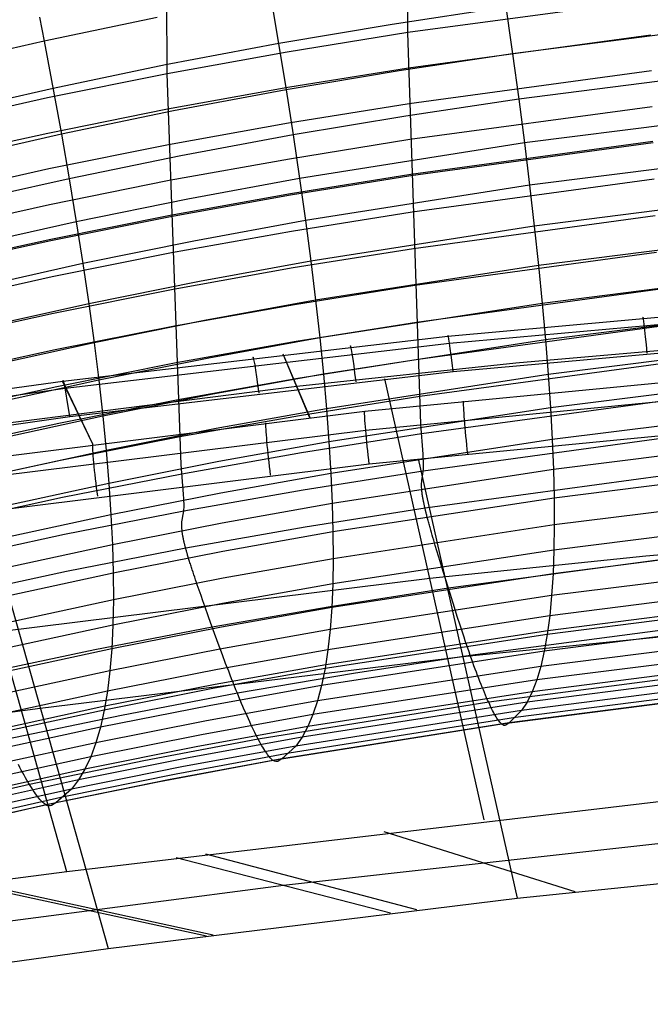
# Model space of a CAD drawing. Extents: x -3677 to -3089, y -67 to 482.
# Tile 48 of 110: x -3478 to -3450, y 411 to 455. Entities that reach past the tile are written whole.
import ezdxf

# ---------------------------------------------------------------- set-up
doc = ezdxf.new("R2010")
doc.units = 0
doc.layers.add('CURVA_ORIGIN', color=125, linetype='CONTINUOUS')

msp = doc.modelspace()

# ---------------------------------------------------------------- linework, layer by layer
at = {"layer": 'CURVA_ORIGIN'}
for p, q in [((-3461.208, 454.597, 370.329), (-3461.228, 464.833, 401.318)), ((-3471.934, 452.763, 370.926), (-3471.95, 462.991, 401.913)), ((-3457.161, 457.874, 426.032), (-3456.55, 453.654, 419.433)), ((-3467.322, 456.234, 426.565), (-3466.631, 452.047, 419.956)), ((-3450.415, 456.065, 369.851), (-3461.208, 454.597, 370.329)), ((-3456.845, 455.731, 422.748), (-3461.913, 454.963, 422.997)), ((-3477.609, 455.283, 428.863), (-3477.404, 454.216, 427.22)), ((-3472.374, 455.274, 426.877), (-3477.404, 454.216, 427.22)), ((-3461.913, 454.963, 422.997), (-3466.964, 454.108, 423.275)), ((-3446.417, 454.959, 419.01), (-3456.55, 453.654, 419.433)), ((-3461.208, 454.597, 370.329), (-3466.582, 453.731, 370.611)), ((-3460.632, 437.159, 319.447), (-3461.208, 454.597, 370.329)), ((-3450.393, 454.486, 365.107), (-3461.185, 453.018, 365.585)), ((-3477.404, 454.216, 427.22), (-3482.411, 453.064, 427.594)), ((-3477.404, 454.216, 427.22), (-3476.637, 450.072, 420.597)), ((-3466.964, 454.108, 423.275), (-3471.997, 453.158, 423.584)), ((-3466.582, 453.731, 370.611), (-3471.934, 452.763, 370.926)), ((-3456.55, 453.654, 419.433), (-3461.599, 452.893, 419.68)), ((-3456.55, 453.654, 419.433), (-3456.276, 451.637, 416.075)), ((-3471.997, 453.158, 423.584), (-3477.007, 452.112, 423.924)), ((-3471.934, 452.763, 370.926), (-3477.264, 451.686, 371.276)), ((-3471.308, 435.364, 320.031), (-3471.934, 452.763, 370.926)), ((-3461.599, 452.893, 419.68), (-3466.631, 452.047, 419.956)), ((-3461.185, 453.018, 365.585), (-3466.557, 452.153, 365.866)), ((-3450.366, 452.897, 360.366), (-3461.155, 451.429, 360.843)), ((-3446.18, 452.932, 415.655), (-3456.276, 451.637, 416.075)), ((-3477.007, 452.112, 423.924), (-3481.995, 450.972, 424.294)), ((-3466.557, 452.153, 365.866), (-3471.909, 451.186, 366.181)), ((-3466.631, 452.047, 419.956), (-3471.645, 451.107, 420.261)), ((-3466.631, 452.047, 419.956), (-3466.321, 450.045, 416.593)), ((-3477.264, 451.686, 371.276), (-3482.569, 450.501, 371.661)), ((-3461.155, 451.429, 360.843), (-3466.526, 450.565, 361.125)), ((-3456.276, 451.637, 416.075), (-3461.307, 450.883, 416.321)), ((-3456.276, 451.637, 416.075), (-3456.023, 449.683, 412.678)), ((-3471.909, 451.186, 366.181), (-3477.239, 450.11, 366.531)), ((-3471.645, 451.107, 420.261), (-3476.637, 450.072, 420.597)), ((-3450.333, 451.298, 355.628), (-3461.118, 449.831, 356.105)), ((-3445.962, 450.969, 412.261), (-3456.023, 449.683, 412.678)), ((-3466.526, 450.565, 361.125), (-3471.877, 449.6, 361.439)), ((-3461.307, 450.883, 416.321), (-3466.321, 450.045, 416.593)), ((-3477.239, 450.11, 366.531), (-3482.543, 448.927, 366.915)), ((-3476.637, 450.072, 420.597), (-3481.607, 448.943, 420.964)), ((-3476.637, 450.072, 420.597), (-3476.293, 448.089, 417.229)), ((-3466.321, 450.045, 416.593), (-3471.318, 449.114, 416.896)), ((-3461.118, 449.831, 356.105), (-3466.487, 448.968, 356.386)), ((-3466.321, 450.045, 416.593), (-3466.035, 448.103, 413.192)), ((-3456.023, 449.683, 412.678), (-3466.035, 448.103, 413.192)), ((-3450.295, 449.745, 351.062), (-3461.075, 448.279, 351.538)), ((-3450.293, 449.688, 350.894), (-3461.074, 448.222, 351.371)), ((-3456.023, 449.683, 412.678), (-3455.791, 447.795, 409.251)), ((-3471.877, 449.6, 361.439), (-3477.205, 448.525, 361.788)), ((-3471.318, 449.114, 416.896), (-3476.293, 448.089, 417.229)), ((-3466.487, 448.968, 356.386), (-3471.837, 448.004, 356.7)), ((-3445.761, 449.074, 408.837), (-3455.791, 447.795, 409.251)), ((-3477.205, 448.525, 361.788), (-3482.509, 447.344, 362.172)), ((-3476.293, 448.089, 417.229), (-3481.247, 446.971, 417.592)), ((-3471.837, 448.004, 356.7), (-3477.164, 446.931, 357.049)), ((-3476.293, 448.089, 417.229), (-3475.976, 446.166, 413.821)), ((-3466.035, 448.103, 413.192), (-3471.016, 447.181, 413.492)), ((-3461.075, 448.279, 351.538), (-3466.443, 447.417, 351.819)), ((-3461.074, 448.222, 351.371), (-3466.441, 447.36, 351.652)), ((-3466.035, 448.103, 413.192), (-3465.774, 446.228, 409.761)), ((-3450.247, 448.068, 346.163), (-3461.022, 446.602, 346.64)), ((-3455.791, 447.795, 409.251), (-3465.774, 446.228, 409.761)), ((-3455.791, 447.795, 409.251), (-3455.581, 445.974, 405.791)), ((-3471.016, 447.181, 413.492), (-3475.976, 446.166, 413.821)), ((-3466.443, 447.417, 351.819), (-3471.791, 446.455, 352.132)), ((-3466.441, 447.36, 351.652), (-3471.789, 446.398, 351.965)), ((-3445.579, 447.245, 405.378), (-3455.581, 445.974, 405.791)), ((-3477.164, 446.931, 357.049), (-3482.467, 445.752, 357.432)), ((-3461.022, 446.602, 346.64), (-3466.387, 445.741, 346.92)), ((-3475.976, 446.166, 413.821), (-3480.914, 445.057, 414.181)), ((-3471.791, 446.455, 352.132), (-3477.117, 445.384, 352.48)), ((-3471.789, 446.398, 351.965), (-3477.115, 445.327, 352.313)), ((-3475.976, 446.166, 413.821), (-3475.686, 444.308, 410.385)), ((-3465.774, 446.228, 409.761), (-3470.74, 445.314, 410.058)), ((-3465.774, 446.228, 409.761), (-3465.536, 444.418, 406.297)), ((-3450.196, 446.437, 341.436), (-3460.964, 444.972, 341.912)), ((-3466.387, 445.741, 346.92), (-3471.733, 444.781, 347.233)), ((-3455.581, 445.974, 405.791), (-3465.536, 444.418, 406.297)), ((-3455.581, 445.974, 405.791), (-3455.393, 444.219, 402.298)), ((-3477.117, 445.384, 352.48), (-3482.418, 444.208, 352.863)), ((-3477.115, 445.327, 352.313), (-3482.416, 444.151, 352.695)), ((-3470.74, 445.314, 410.058), (-3475.686, 444.308, 410.385)), ((-3445.416, 445.484, 401.888), (-3455.393, 444.219, 402.298)), ((-3460.964, 444.972, 341.912), (-3466.326, 444.113, 342.192)), ((-3471.733, 444.781, 347.233), (-3477.057, 443.714, 347.58)), ((-3465.536, 444.418, 406.297), (-3470.489, 443.512, 406.591)), ((-3465.536, 444.418, 406.297), (-3465.324, 442.674, 402.801)), ((-3450.139, 444.798, 336.711), (-3460.9, 443.334, 337.187)), ((-3475.686, 444.308, 410.385), (-3480.61, 443.208, 410.742)), ((-3475.686, 444.308, 410.385), (-3475.423, 442.513, 406.916)), ((-3466.326, 444.113, 342.192), (-3471.669, 443.155, 342.504)), ((-3455.393, 444.219, 402.298), (-3465.324, 442.674, 402.801)), ((-3455.393, 444.219, 402.298), (-3455.227, 442.531, 398.774)), ((-3477.057, 443.714, 347.58), (-3482.357, 442.541, 347.961)), ((-3470.489, 443.512, 406.591), (-3475.423, 442.513, 406.916)), ((-3445.272, 443.791, 398.366), (-3455.227, 442.531, 398.774)), ((-3471.669, 443.155, 342.504), (-3476.991, 442.091, 342.85)), ((-3460.9, 443.334, 337.187), (-3466.259, 442.477, 337.466)), ((-3450.078, 443.152, 331.989), (-3460.831, 441.689, 332.464)), ((-3465.324, 442.674, 402.801), (-3470.266, 441.773, 403.093)), ((-3465.324, 442.674, 402.801), (-3465.137, 440.995, 399.274)), ((-3475.423, 442.513, 406.916), (-3480.335, 441.421, 407.271)), ((-3475.423, 442.513, 406.916), (-3475.188, 440.782, 403.416)), ((-3466.259, 442.477, 337.466), (-3471.599, 441.521, 337.777)), ((-3455.227, 442.531, 398.774), (-3465.137, 440.995, 399.274)), ((-3459.436, 441.08, 158.212), (-3446.398, 442.248, 157.852)), ((-3455.227, 442.531, 398.774), (-3455.082, 440.914, 395.225)), ((-3476.991, 442.091, 342.85), (-3482.289, 440.921, 343.23)), ((-3470.266, 441.773, 403.093), (-3475.188, 440.782, 403.416)), ((-3459.355, 440.761, 159.688), (-3446.34, 441.928, 159.326)), ((-3445.147, 442.169, 394.818), (-3455.082, 440.914, 395.225)), ((-3471.599, 441.521, 337.777), (-3476.919, 440.461, 338.122)), ((-3460.831, 441.689, 332.464), (-3466.187, 440.833, 332.743)), ((-3450.014, 441.5, 327.268), (-3460.758, 440.038, 327.744)), ((-3476.579, 439.07, 158.882), (-3459.436, 441.08, 158.212)), ((-3465.137, 440.995, 399.274), (-3470.068, 440.101, 399.565)), ((-3465.137, 440.995, 399.274), (-3464.974, 439.386, 395.722)), ((-3455.082, 440.914, 395.225), (-3464.974, 439.386, 395.722)), ((-3455.082, 440.914, 395.225), (-3454.961, 439.364, 391.644)), ((-3476.919, 440.461, 338.122), (-3482.215, 439.295, 338.501)), ((-3475.188, 440.782, 403.416), (-3480.089, 439.698, 403.768)), ((-3476.47, 438.751, 160.362), (-3459.355, 440.761, 159.688)), ((-3475.188, 440.782, 403.416), (-3474.98, 439.116, 399.885)), ((-3466.187, 440.833, 332.743), (-3471.524, 439.881, 333.053)), ((-3459.199, 439.504, 160.514), (-3446.226, 440.671, 160.154)), ((-3456.403, 439.889, 149.479), (-3446.619, 440.736, 149.215)), ((-3445.041, 440.615, 391.239), (-3454.961, 439.364, 391.644)), ((-3470.068, 440.101, 399.565), (-3474.98, 439.116, 399.885)), ((-3465.573, 437.437, 141.234), (-3466.768, 440.274, 158.471)), ((-3465.569, 437.438, 141.233), (-3466.763, 440.275, 158.471)), ((-3460.758, 440.038, 327.744), (-3466.11, 439.184, 328.021)), ((-3471.524, 439.881, 333.053), (-3476.841, 438.824, 333.397)), ((-3466.163, 438.85, 149.816), (-3456.403, 439.889, 149.479)), ((-3449.947, 439.844, 322.549), (-3460.683, 438.383, 323.024)), ((-3476.271, 437.49, 161.184), (-3459.199, 439.504, 160.514)), ((-3466.11, 439.184, 328.021), (-3471.445, 438.235, 328.331)), ((-3464.974, 439.386, 395.722), (-3469.897, 438.497, 396.011)), ((-3464.974, 439.386, 395.722), (-3464.837, 437.843, 392.139)), ((-3454.961, 439.364, 391.644), (-3464.837, 437.843, 392.139)), ((-3457.814, 419.522, 164.389), (-3462.234, 439.181, 160.617)), ((-3454.961, 439.364, 391.644), (-3454.861, 437.883, 388.033)), ((-3444.955, 439.13, 387.629), (-3454.861, 437.883, 388.033)), ((-3492.134, 436.908, 159.694), (-3476.579, 439.07, 158.882)), ((-3491.996, 436.59, 161.179), (-3476.47, 438.751, 160.362)), ((-3485.632, 436.373, 150.713), (-3466.163, 438.85, 149.816)), ((-3476.841, 438.824, 333.397), (-3482.135, 437.662, 333.774)), ((-3474.98, 439.116, 399.885), (-3479.872, 438.038, 400.235)), ((-3475.242, 436.266, 141.629), (-3476.584, 439.069, 158.882)), ((-3475.237, 436.266, 141.629), (-3476.579, 439.07, 158.882)), ((-3474.98, 439.116, 399.885), (-3474.801, 437.517, 396.33)), ((-3449.908, 438.995, 140.744), (-3463.134, 437.711, 141.145)), ((-3469.897, 438.497, 396.011), (-3474.801, 437.517, 396.33)), ((-3460.683, 438.383, 323.024), (-3466.031, 437.531, 323.301)), ((-3471.445, 438.235, 328.331), (-3476.759, 437.181, 328.673)), ((-3464.837, 437.843, 392.139), (-3469.753, 436.958, 392.427)), ((-3464.837, 437.843, 392.139), (-3464.726, 436.367, 388.526)), ((-3454.861, 437.883, 388.033), (-3464.726, 436.367, 388.526)), ((-3449.871, 438.159, 139.437), (-3463.088, 436.878, 139.84)), ((-3449.878, 438.185, 317.831), (-3460.605, 436.725, 318.306)), ((-3454.861, 437.883, 388.033), (-3454.784, 436.471, 384.393)), ((-3491.751, 435.326, 161.996), (-3476.271, 437.49, 161.184)), ((-3463.134, 437.711, 141.145), (-3484.89, 434.993, 142.097)), ((-3474.801, 437.517, 396.33), (-3479.685, 436.446, 396.678)), ((-3474.801, 437.517, 396.33), (-3474.65, 435.984, 392.744)), ((-3466.031, 437.531, 323.301), (-3471.362, 436.585, 323.609)), ((-3444.888, 437.716, 383.99), (-3454.784, 436.471, 384.393)), ((-3476.759, 437.181, 328.673), (-3482.05, 436.024, 329.049)), ((-3469.753, 436.958, 392.427), (-3474.65, 435.984, 392.744)), ((-3460.535, 435.823, 316.095), (-3460.632, 437.159, 319.447)), ((-3463.088, 436.878, 139.84), (-3484.844, 434.167, 140.798)), ((-3476.396, 417.207, 164.996), (-3481.904, 436.748, 161.455)), ((-3471.362, 436.585, 323.609), (-3476.673, 435.535, 323.951)), ((-3460.605, 436.725, 318.306), (-3465.95, 435.875, 318.582)), ((-3449.753, 436.645, 139.121), (-3462.934, 435.37, 139.521)), ((-3449.808, 436.524, 313.114), (-3460.526, 435.065, 313.587)), ((-3464.726, 436.367, 388.526), (-3469.636, 435.486, 388.813)), ((-3464.726, 436.367, 388.526), (-3464.64, 434.96, 384.885)), ((-3454.784, 436.471, 384.393), (-3464.64, 434.96, 384.885)), ((-3454.784, 436.471, 384.393), (-3454.73, 435.13, 380.726)), ((-3444.84, 436.373, 380.323), (-3454.73, 435.13, 380.726)), ((-3474.65, 435.984, 392.744), (-3479.527, 434.917, 393.09)), ((-3474.65, 435.984, 392.744), (-3474.527, 434.516, 389.128)), ((-3465.95, 435.875, 318.582), (-3471.277, 434.932, 318.889)), ((-3460.523, 435.61, 315.516), (-3460.535, 435.823, 316.095)), ((-3460.519, 435.508, 315.217), (-3460.523, 435.61, 315.516)), ((-3462.934, 435.37, 139.521), (-3484.655, 432.674, 140.469)), ((-3476.673, 435.535, 323.951), (-3481.962, 434.383, 324.325)), ((-3469.636, 435.486, 388.813), (-3474.527, 434.516, 389.128)), ((-3471.2, 434.033, 316.677), (-3471.308, 435.364, 320.031)), ((-3460.749, 435.605, 139.446), (-3456.339, 416.033, 143.213)), ((-3460.52, 435.144, 313.935), (-3460.517, 435.227, 314.27)), ((-3460.517, 435.41, 314.91), (-3460.519, 435.508, 315.217)), ((-3460.516, 435.316, 314.595), (-3460.517, 435.41, 314.91)), ((-3460.517, 435.227, 314.27), (-3460.516, 435.316, 314.595)), ((-3471.277, 434.932, 318.889), (-3476.585, 433.886, 319.229)), ((-3464.64, 434.96, 384.885), (-3469.546, 434.082, 385.171)), ((-3460.526, 435.065, 313.587), (-3465.867, 434.218, 313.863)), ((-3464.64, 434.96, 384.885), (-3464.58, 433.622, 381.217)), ((-3454.73, 435.13, 380.726), (-3464.58, 433.622, 381.217)), ((-3460.587, 434.66, 311.374), (-3460.544, 434.925, 312.86)), ((-3460.544, 434.925, 312.86), (-3460.526, 435.065, 313.587)), ((-3460.526, 435.065, 313.587), (-3460.52, 435.144, 313.935)), ((-3449.738, 434.863, 308.396), (-3460.447, 433.406, 308.87)), ((-3454.73, 435.13, 380.726), (-3454.699, 433.861, 377.035)), ((-3444.813, 435.103, 376.632), (-3454.699, 433.861, 377.035)), ((-3474.527, 434.516, 389.128), (-3479.399, 433.453, 389.473)), ((-3474.527, 434.516, 389.128), (-3474.433, 433.115, 385.485)), ((-3460.601, 434.463, 310.509), (-3460.599, 434.507, 310.674)), ((-3460.601, 434.418, 310.349), (-3460.601, 434.463, 310.509)), ((-3460.6, 434.37, 310.194), (-3460.601, 434.418, 310.349)), ((-3460.598, 434.319, 310.044), (-3460.6, 434.37, 310.194)), ((-3460.599, 434.507, 310.674), (-3460.595, 434.587, 311.017)), ((-3460.596, 434.292, 309.972), (-3460.598, 434.319, 310.044)), ((-3460.595, 434.587, 311.017), (-3460.587, 434.66, 311.374)), ((-3476.585, 433.886, 319.229), (-3481.872, 432.739, 319.602)), ((-3469.546, 434.082, 385.171), (-3474.433, 433.115, 385.485)), ((-3471.186, 433.821, 316.098), (-3471.2, 434.033, 316.677)), ((-3465.867, 434.218, 313.863), (-3471.191, 433.277, 314.17)), ((-3454.699, 433.861, 377.035), (-3464.546, 432.355, 377.525)), ((-3460.594, 434.265, 309.901), (-3460.596, 434.292, 309.972)), ((-3460.592, 434.237, 309.832), (-3460.594, 434.265, 309.901)), ((-3460.59, 434.208, 309.765), (-3460.592, 434.237, 309.832)), ((-3460.587, 434.178, 309.699), (-3460.59, 434.208, 309.765)), ((-3460.584, 434.147, 309.635), (-3460.587, 434.178, 309.699)), ((-3460.58, 434.115, 309.573), (-3460.584, 434.147, 309.635)), ((-3460.576, 434.082, 309.513), (-3460.58, 434.115, 309.573)), ((-3460.571, 434.049, 309.456), (-3460.576, 434.082, 309.513)), ((-3460.567, 434.014, 309.4), (-3460.571, 434.049, 309.456)), ((-3460.561, 433.978, 309.346), (-3460.567, 434.014, 309.4)), ((-3460.558, 433.96, 309.32), (-3460.561, 433.978, 309.346)), ((-3460.556, 433.942, 309.295), (-3460.558, 433.96, 309.32)), ((-3460.552, 433.923, 309.27), (-3460.556, 433.942, 309.295)), ((-3460.549, 433.904, 309.245), (-3460.552, 433.923, 309.27)), ((-3460.546, 433.884, 309.222), (-3460.549, 433.904, 309.245)), ((-3460.543, 433.865, 309.198), (-3460.546, 433.884, 309.222)), ((-3460.539, 433.845, 309.176), (-3460.543, 433.865, 309.198)), ((-3454.699, 433.861, 377.035), (-3454.691, 432.665, 373.326)), ((-3444.805, 433.908, 372.923), (-3454.691, 432.665, 373.326)), ((-3471.182, 433.72, 315.799), (-3471.186, 433.821, 316.098)), ((-3471.184, 433.355, 314.517), (-3471.18, 433.439, 314.852)), ((-3471.179, 433.622, 315.493), (-3471.182, 433.72, 315.799)), ((-3471.18, 433.439, 314.852), (-3471.179, 433.528, 315.177)), ((-3471.179, 433.528, 315.177), (-3471.179, 433.622, 315.493)), ((-3464.58, 433.622, 381.217), (-3469.483, 432.747, 381.502)), ((-3464.58, 433.622, 381.217), (-3464.546, 432.355, 377.525)), ((-3460.535, 433.824, 309.154), (-3460.539, 433.845, 309.176)), ((-3460.532, 433.804, 309.133), (-3460.535, 433.824, 309.154)), ((-3460.528, 433.783, 309.112), (-3460.532, 433.804, 309.133)), ((-3460.524, 433.762, 309.092), (-3460.528, 433.783, 309.112)), ((-3460.52, 433.74, 309.072), (-3460.524, 433.762, 309.092)), ((-3460.515, 433.719, 309.053), (-3460.52, 433.74, 309.072)), ((-3460.511, 433.696, 309.035), (-3460.515, 433.719, 309.053)), ((-3460.506, 433.674, 309.018), (-3460.511, 433.696, 309.035)), ((-3460.502, 433.651, 309.001), (-3460.506, 433.674, 309.018)), ((-3460.497, 433.628, 308.984), (-3460.502, 433.651, 309.001)), ((-3460.492, 433.605, 308.969), (-3460.497, 433.628, 308.984)), ((-3460.487, 433.581, 308.954), (-3460.492, 433.605, 308.969)), ((-3460.482, 433.557, 308.94), (-3460.487, 433.581, 308.954)), ((-3460.476, 433.533, 308.926), (-3460.482, 433.557, 308.94)), ((-3460.471, 433.508, 308.914), (-3460.476, 433.533, 308.926)), ((-3460.465, 433.483, 308.901), (-3460.471, 433.508, 308.914)), ((-3460.459, 433.457, 308.89), (-3460.465, 433.483, 308.901)), ((-3460.453, 433.432, 308.879), (-3460.459, 433.457, 308.89)), ((-3460.447, 433.406, 308.87), (-3460.453, 433.432, 308.879)), ((-3480.062, 433.29, 140.237), (-3474.558, 413.787, 143.792)), ((-3474.433, 433.115, 385.485), (-3479.301, 432.056, 385.829)), ((-3471.191, 433.277, 314.17), (-3476.496, 432.236, 314.508)), ((-3474.433, 433.115, 385.485), (-3474.368, 431.782, 381.816)), ((-3471.262, 432.87, 311.957), (-3471.212, 433.136, 313.443)), ((-3471.212, 433.136, 313.443), (-3471.191, 433.277, 314.17)), ((-3471.191, 433.277, 314.17), (-3471.184, 433.355, 314.517)), ((-3460.447, 433.406, 308.87), (-3465.784, 432.56, 309.145)), ((-3460.442, 433.385, 308.862), (-3460.447, 433.406, 308.87)), ((-3460.437, 433.364, 308.856), (-3460.442, 433.385, 308.862)), ((-3460.432, 433.343, 308.849), (-3460.437, 433.364, 308.856)), ((-3460.427, 433.322, 308.843), (-3460.432, 433.343, 308.849)), ((-3460.422, 433.3, 308.838), (-3460.427, 433.322, 308.843)), ((-3460.417, 433.279, 308.833), (-3460.422, 433.3, 308.838)), ((-3460.411, 433.257, 308.828), (-3460.417, 433.279, 308.833)), ((-3460.406, 433.235, 308.824), (-3460.411, 433.257, 308.828)), ((-3460.4, 433.212, 308.82), (-3460.406, 433.235, 308.824)), ((-3460.395, 433.19, 308.817), (-3460.4, 433.212, 308.82)), ((-3460.389, 433.167, 308.814), (-3460.395, 433.19, 308.817)), ((-3460.383, 433.144, 308.812), (-3460.389, 433.167, 308.814)), ((-3460.371, 433.098, 308.808), (-3460.383, 433.144, 308.812)), ((-3460.359, 433.051, 308.805), (-3460.371, 433.098, 308.808)), ((-3460.347, 433.003, 308.805), (-3460.359, 433.051, 308.805)), ((-3460.334, 432.955, 308.806), (-3460.347, 433.003, 308.805)), ((-3469.483, 432.747, 381.502), (-3474.368, 431.782, 381.816)), ((-3471.278, 432.672, 311.092), (-3471.277, 432.715, 311.257)), ((-3471.278, 432.627, 310.932), (-3471.278, 432.672, 311.092)), ((-3471.278, 432.579, 310.777), (-3471.278, 432.627, 310.932)), ((-3471.275, 432.528, 310.627), (-3471.278, 432.579, 310.777)), ((-3471.277, 432.715, 311.257), (-3471.271, 432.796, 311.6)), ((-3471.271, 432.796, 311.6), (-3471.262, 432.87, 311.957)), ((-3465.784, 432.56, 309.145), (-3471.105, 431.622, 309.45)), ((-3454.691, 432.665, 373.326), (-3464.539, 431.16, 373.816)), ((-3460.321, 432.905, 308.808), (-3460.334, 432.955, 308.806)), ((-3460.308, 432.856, 308.812), (-3460.321, 432.905, 308.808)), ((-3460.294, 432.805, 308.817), (-3460.308, 432.856, 308.812)), ((-3460.28, 432.754, 308.823), (-3460.294, 432.805, 308.817)), ((-3460.266, 432.702, 308.831), (-3460.28, 432.754, 308.823)), ((-3460.252, 432.65, 308.841), (-3460.266, 432.702, 308.831)), ((-3460.237, 432.597, 308.851), (-3460.252, 432.65, 308.841)), ((-3460.222, 432.544, 308.863), (-3460.237, 432.597, 308.851)), ((-3460.207, 432.49, 308.876), (-3460.222, 432.544, 308.863)), ((-3444.817, 432.785, 369.191), (-3454.707, 431.542, 369.594)), ((-3454.691, 432.665, 373.326), (-3454.707, 431.542, 369.594)), ((-3476.496, 432.236, 314.508), (-3481.78, 431.093, 314.88)), ((-3471.274, 432.501, 310.555), (-3471.275, 432.528, 310.627)), ((-3471.272, 432.474, 310.484), (-3471.274, 432.501, 310.555)), ((-3471.269, 432.446, 310.415), (-3471.272, 432.474, 310.484)), ((-3471.266, 432.417, 310.347), (-3471.269, 432.446, 310.415)), ((-3471.263, 432.388, 310.282), (-3471.266, 432.417, 310.347)), ((-3471.259, 432.357, 310.218), (-3471.263, 432.388, 310.282)), ((-3471.255, 432.325, 310.156), (-3471.259, 432.357, 310.218)), ((-3471.251, 432.293, 310.096), (-3471.255, 432.325, 310.156)), ((-3471.246, 432.259, 310.038), (-3471.251, 432.293, 310.096)), ((-3471.24, 432.225, 309.982), (-3471.246, 432.259, 310.038)), ((-3471.234, 432.189, 309.928), (-3471.24, 432.225, 309.982)), ((-3471.231, 432.171, 309.902), (-3471.234, 432.189, 309.928)), ((-3471.228, 432.153, 309.877), (-3471.231, 432.171, 309.902)), ((-3471.224, 432.134, 309.852), (-3471.228, 432.153, 309.877)), ((-3471.221, 432.115, 309.827), (-3471.224, 432.134, 309.852)), ((-3471.217, 432.096, 309.804), (-3471.221, 432.115, 309.827)), ((-3464.546, 432.355, 377.525), (-3469.448, 431.481, 377.809)), ((-3464.546, 432.355, 377.525), (-3464.539, 431.16, 373.816)), ((-3460.192, 432.435, 308.89), (-3460.207, 432.49, 308.876)), ((-3460.16, 432.325, 308.923), (-3460.192, 432.435, 308.89)), ((-3460.128, 432.213, 308.959), (-3460.16, 432.325, 308.923)), ((-3460.095, 432.099, 309), (-3460.128, 432.213, 308.959)), ((-3460.062, 431.984, 309.045), (-3460.095, 432.099, 309)), ((-3474.368, 431.782, 381.816), (-3479.233, 430.726, 382.159)), ((-3474.368, 431.782, 381.816), (-3474.332, 430.518, 378.122)), ((-3471.213, 432.077, 309.78), (-3471.217, 432.096, 309.804)), ((-3471.209, 432.057, 309.758), (-3471.213, 432.077, 309.78)), ((-3471.205, 432.037, 309.736), (-3471.209, 432.057, 309.758)), ((-3471.201, 432.016, 309.714), (-3471.205, 432.037, 309.736)), ((-3471.196, 431.996, 309.694), (-3471.201, 432.016, 309.714)), ((-3471.192, 431.975, 309.673), (-3471.196, 431.996, 309.694)), ((-3471.187, 431.954, 309.654), (-3471.192, 431.975, 309.673)), ((-3471.182, 431.932, 309.635), (-3471.187, 431.954, 309.654)), ((-3471.177, 431.91, 309.617), (-3471.182, 431.932, 309.635)), ((-3471.172, 431.888, 309.599), (-3471.177, 431.91, 309.617)), ((-3471.167, 431.865, 309.582), (-3471.172, 431.888, 309.599)), ((-3471.161, 431.843, 309.566), (-3471.167, 431.865, 309.582)), ((-3471.156, 431.819, 309.55), (-3471.161, 431.843, 309.566)), ((-3471.15, 431.796, 309.535), (-3471.156, 431.819, 309.55)), ((-3471.144, 431.772, 309.521), (-3471.15, 431.796, 309.535)), ((-3471.138, 431.748, 309.507), (-3471.144, 431.772, 309.521)), ((-3471.131, 431.724, 309.494), (-3471.138, 431.748, 309.507)), ((-3471.125, 431.699, 309.482), (-3471.131, 431.724, 309.494)), ((-3471.118, 431.674, 309.471), (-3471.125, 431.699, 309.482)), ((-3471.112, 431.648, 309.46), (-3471.118, 431.674, 309.471)), ((-3460.028, 431.868, 309.094), (-3460.062, 431.984, 309.045)), ((-3459.993, 431.75, 309.146), (-3460.028, 431.868, 309.094)), ((-3459.922, 431.513, 309.26), (-3459.993, 431.75, 309.146)), ((-3444.85, 431.737, 365.438), (-3454.746, 430.493, 365.841)), ((-3450.62, 431.288, 162.041), (-3440.986, 432.082, 161.809)), ((-3471.105, 431.622, 309.45), (-3476.407, 430.585, 309.787)), ((-3469.448, 431.481, 377.809), (-3474.332, 430.518, 378.122)), ((-3471.105, 431.622, 309.45), (-3471.112, 431.648, 309.46)), ((-3471.099, 431.602, 309.443), (-3471.105, 431.622, 309.45)), ((-3471.094, 431.581, 309.436), (-3471.099, 431.602, 309.443)), ((-3471.088, 431.56, 309.429), (-3471.094, 431.581, 309.436)), ((-3471.082, 431.539, 309.423), (-3471.088, 431.56, 309.429)), ((-3471.076, 431.518, 309.418), (-3471.082, 431.539, 309.423)), ((-3471.07, 431.497, 309.413), (-3471.076, 431.518, 309.418)), ((-3471.064, 431.475, 309.408), (-3471.07, 431.497, 309.413)), ((-3471.058, 431.453, 309.404), (-3471.064, 431.475, 309.408)), ((-3471.051, 431.431, 309.4), (-3471.058, 431.453, 309.404)), ((-3471.045, 431.409, 309.397), (-3471.051, 431.431, 309.4)), ((-3471.038, 431.387, 309.393), (-3471.045, 431.409, 309.397)), ((-3471.032, 431.364, 309.391), (-3471.038, 431.387, 309.393)), ((-3471.018, 431.318, 309.387), (-3471.032, 431.364, 309.391)), ((-3471.004, 431.272, 309.384), (-3471.018, 431.318, 309.387)), ((-3470.99, 431.225, 309.383), (-3471.004, 431.272, 309.384)), ((-3470.976, 431.177, 309.384), (-3470.99, 431.225, 309.383)), ((-3454.707, 431.542, 369.594), (-3464.557, 430.037, 370.084)), ((-3460.237, 430.297, 162.322), (-3450.62, 431.288, 162.041)), ((-3459.849, 431.272, 309.385), (-3459.922, 431.513, 309.26)), ((-3459.776, 431.03, 309.519), (-3459.849, 431.272, 309.385)), ((-3448.846, 431.261, 309.797), (-3459.408, 429.844, 310.257)), ((-3454.707, 431.542, 369.594), (-3454.746, 430.493, 365.841)), ((-3470.961, 431.128, 309.386), (-3470.976, 431.177, 309.384)), ((-3470.946, 431.079, 309.39), (-3470.961, 431.128, 309.386)), ((-3470.93, 431.029, 309.395), (-3470.946, 431.079, 309.39)), ((-3470.914, 430.979, 309.401), (-3470.93, 431.029, 309.395)), ((-3470.898, 430.928, 309.409), (-3470.914, 430.979, 309.401)), ((-3470.882, 430.876, 309.418), (-3470.898, 430.928, 309.409)), ((-3470.865, 430.824, 309.428), (-3470.882, 430.876, 309.418)), ((-3470.848, 430.771, 309.44), (-3470.865, 430.824, 309.428)), ((-3464.539, 431.16, 373.816), (-3469.44, 430.287, 374.1)), ((-3464.539, 431.16, 373.816), (-3464.557, 430.037, 370.084)), ((-3459.702, 430.788, 309.66), (-3459.776, 431.03, 309.519)), ((-3459.553, 430.309, 309.956), (-3459.702, 430.788, 309.66)), ((-3476.407, 430.585, 309.787), (-3481.688, 429.447, 310.157)), ((-3474.332, 430.518, 378.122), (-3479.196, 429.463, 378.465)), ((-3474.332, 430.518, 378.122), (-3474.325, 429.325, 374.413)), ((-3470.831, 430.718, 309.453), (-3470.848, 430.771, 309.44)), ((-3470.813, 430.664, 309.467), (-3470.831, 430.718, 309.453)), ((-3470.778, 430.556, 309.498), (-3470.813, 430.664, 309.467)), ((-3470.741, 430.445, 309.535), (-3470.778, 430.556, 309.498)), ((-3470.704, 430.333, 309.575), (-3470.741, 430.445, 309.535)), ((-3454.746, 430.493, 365.841), (-3464.603, 428.986, 366.332)), ((-3444.903, 430.764, 361.667), (-3454.808, 429.517, 362.071)), ((-3454.746, 430.493, 365.841), (-3454.808, 429.517, 362.071)), ((-3479.416, 427.922, 163.055), (-3460.237, 430.297, 162.322)), ((-3469.44, 430.287, 374.1), (-3474.325, 429.325, 374.413)), ((-3470.665, 430.22, 309.619), (-3470.704, 430.333, 309.575)), ((-3470.626, 430.105, 309.668), (-3470.665, 430.22, 309.619)), ((-3470.587, 429.989, 309.719), (-3470.626, 430.105, 309.668)), ((-3470.506, 429.754, 309.832), (-3470.587, 429.989, 309.719)), ((-3464.557, 430.037, 370.084), (-3469.461, 429.163, 370.368)), ((-3464.557, 430.037, 370.084), (-3464.603, 428.986, 366.332)), ((-3459.408, 429.844, 310.257), (-3459.553, 430.309, 309.956)), ((-3470.423, 429.517, 309.956), (-3470.506, 429.754, 309.832)), ((-3470.339, 429.279, 310.089), (-3470.423, 429.517, 309.956)), ((-3454.808, 429.517, 362.071), (-3464.675, 428.007, 362.562)), ((-3459.408, 429.844, 310.257), (-3464.672, 429.021, 310.525)), ((-3459.137, 428.983, 310.839), (-3459.408, 429.844, 310.257)), ((-3444.976, 429.866, 357.877), (-3454.894, 428.616, 358.282)), ((-3454.808, 429.517, 362.071), (-3454.894, 428.616, 358.282)), ((-3474.325, 429.325, 374.413), (-3479.189, 428.271, 374.756)), ((-3474.325, 429.325, 374.413), (-3474.347, 428.201, 370.681)), ((-3469.461, 429.163, 370.368), (-3474.347, 428.201, 370.681)), ((-3470.254, 429.04, 310.229), (-3470.339, 429.279, 310.089)), ((-3470.085, 428.568, 310.523), (-3470.254, 429.04, 310.229)), ((-3445.07, 429.044, 354.068), (-3455.004, 427.789, 354.474)), ((-3445.049, 429.204, 354.842), (-3454.98, 427.951, 355.248)), ((-3464.672, 429.021, 310.525), (-3469.92, 428.11, 310.821)), ((-3464.603, 428.986, 366.332), (-3469.509, 428.111, 366.616)), ((-3454.894, 428.616, 358.282), (-3464.773, 427.102, 358.775)), ((-3464.603, 428.986, 366.332), (-3464.675, 428.007, 362.562)), ((-3459.01, 428.585, 311.123), (-3459.137, 428.983, 310.839)), ((-3454.894, 428.616, 358.282), (-3455.004, 427.789, 354.474)), ((-3474.347, 428.201, 370.681), (-3479.213, 427.147, 371.023)), ((-3474.347, 428.201, 370.681), (-3474.399, 427.148, 366.929)), ((-3469.92, 428.11, 310.821), (-3470.085, 428.568, 310.523)), ((-3458.888, 428.206, 311.409), (-3459.01, 428.585, 311.123)), ((-3458.769, 427.845, 311.7), (-3458.888, 428.206, 311.409)), ((-3448.008, 428.229, 312.196), (-3458.431, 426.85, 312.644)), ((-3445.184, 428.297, 350.242), (-3455.138, 427.038, 350.65)), ((-3469.92, 428.11, 310.821), (-3475.149, 427.101, 311.149)), ((-3469.509, 428.111, 366.616), (-3474.399, 427.148, 366.929)), ((-3469.61, 427.262, 311.398), (-3469.92, 428.11, 310.821)), ((-3464.675, 428.007, 362.562), (-3469.586, 427.132, 362.847)), ((-3455.004, 427.789, 354.474), (-3464.899, 426.27, 354.968)), ((-3454.98, 427.951, 355.248), (-3464.871, 426.433, 355.742)), ((-3464.675, 428.007, 362.562), (-3464.773, 427.102, 358.775)), ((-3458.711, 427.671, 311.849), (-3458.769, 427.845, 311.7)), ((-3458.766, 426.803, 141.14), (-3449.331, 427.75, 140.872)), ((-3455.004, 427.789, 354.474), (-3455.138, 427.038, 350.65)), ((-3458.654, 427.5, 312), (-3458.711, 427.671, 311.849)), ((-3458.598, 427.333, 312.155), (-3458.654, 427.5, 312)), ((-3458.542, 427.169, 312.313), (-3458.598, 427.333, 312.155)), ((-3445.318, 427.625, 346.401), (-3455.294, 426.361, 346.81)), ((-3475.149, 427.101, 311.149), (-3480.358, 425.993, 311.51)), ((-3474.399, 427.148, 366.929), (-3479.268, 426.094, 367.272)), ((-3474.399, 427.148, 366.929), (-3474.48, 426.167, 363.161)), ((-3469.586, 427.132, 362.847), (-3474.48, 426.167, 363.161)), ((-3464.773, 427.102, 358.775), (-3469.691, 426.224, 359.06)), ((-3469.465, 426.87, 311.681), (-3469.61, 427.262, 311.398)), ((-3469.326, 426.497, 311.965), (-3469.465, 426.87, 311.681)), ((-3455.138, 427.038, 350.65), (-3465.052, 425.512, 351.146)), ((-3464.773, 427.102, 358.775), (-3464.899, 426.27, 354.968)), ((-3458.431, 426.85, 312.644), (-3463.626, 426.049, 312.904)), ((-3458.486, 427.008, 312.476), (-3458.542, 427.169, 312.313)), ((-3458.431, 426.85, 312.644), (-3458.486, 427.008, 312.476)), ((-3458.376, 426.694, 312.816), (-3458.431, 426.85, 312.644)), ((-3445.472, 427.029, 342.546), (-3455.474, 425.758, 342.957)), ((-3455.138, 427.038, 350.65), (-3455.294, 426.361, 346.81)), ((-3477.583, 424.505, 141.838), (-3458.766, 426.803, 141.14)), ((-3464.871, 426.433, 355.742), (-3469.795, 425.553, 356.028)), ((-3469.191, 426.142, 312.254), (-3469.326, 426.497, 311.965)), ((-3458.321, 426.542, 312.994), (-3458.376, 426.694, 312.816)), ((-3458.267, 426.392, 313.177), (-3458.321, 426.542, 312.994)), ((-3445.645, 426.507, 338.678), (-3455.676, 425.229, 339.092)), ((-3474.48, 426.167, 363.161), (-3479.355, 425.11, 363.504)), ((-3469.691, 426.224, 359.06), (-3474.592, 425.257, 359.375)), ((-3474.48, 426.167, 363.161), (-3474.592, 425.257, 359.375)), ((-3464.899, 426.27, 354.968), (-3469.825, 425.389, 355.255)), ((-3469.125, 425.97, 312.402), (-3469.191, 426.142, 312.254)), ((-3469.06, 425.802, 312.552), (-3469.125, 425.97, 312.402)), ((-3463.626, 426.049, 312.904), (-3468.805, 425.163, 313.193)), ((-3455.294, 426.361, 346.81), (-3465.231, 424.827, 347.309)), ((-3464.899, 426.27, 354.968), (-3465.052, 425.512, 351.146)), ((-3458.213, 426.245, 313.364), (-3458.267, 426.392, 313.177)), ((-3458.159, 426.101, 313.555), (-3458.213, 426.245, 313.364)), ((-3458.106, 425.96, 313.751), (-3458.159, 426.101, 313.555)), ((-3458.053, 425.823, 313.95), (-3458.106, 425.96, 313.751)), ((-3447.305, 426.109, 315.445), (-3457.612, 424.761, 315.883)), ((-3445.837, 426.059, 334.8), (-3455.9, 424.774, 335.217)), ((-3455.294, 426.361, 346.81), (-3455.474, 425.758, 342.957)), ((-3469.795, 425.553, 356.028), (-3474.702, 424.583, 356.344)), ((-3468.995, 425.638, 312.706), (-3469.06, 425.802, 312.552)), ((-3468.931, 425.476, 312.864), (-3468.995, 425.638, 312.706)), ((-3455.474, 425.758, 342.957), (-3465.436, 424.216, 343.459)), ((-3458.001, 425.69, 314.153), (-3458.053, 425.823, 313.95)), ((-3457.95, 425.56, 314.36), (-3458.001, 425.69, 314.153)), ((-3457.899, 425.433, 314.57), (-3457.95, 425.56, 314.36)), ((-3446.047, 425.686, 330.912), (-3456.145, 424.391, 331.332)), ((-3455.474, 425.758, 342.957), (-3455.676, 425.229, 339.092)), ((-3474.592, 425.257, 359.375), (-3479.472, 424.198, 359.719)), ((-3469.825, 425.389, 355.255), (-3474.733, 424.419, 355.571)), ((-3474.592, 425.257, 359.375), (-3474.733, 424.419, 355.571)), ((-3468.805, 425.163, 313.193), (-3473.966, 424.181, 313.512)), ((-3465.052, 425.512, 351.146), (-3469.987, 424.627, 351.434)), ((-3468.868, 425.318, 313.026), (-3468.931, 425.476, 312.864)), ((-3468.805, 425.163, 313.193), (-3468.868, 425.318, 313.026)), ((-3468.742, 425.01, 313.364), (-3468.805, 425.163, 313.193)), ((-3455.676, 425.229, 339.092), (-3465.666, 423.677, 339.597)), ((-3465.052, 425.512, 351.146), (-3465.231, 424.827, 347.309)), ((-3457.849, 425.311, 314.782), (-3457.899, 425.433, 314.57)), ((-3457.8, 425.192, 314.998), (-3457.849, 425.311, 314.782)), ((-3457.752, 425.078, 315.216), (-3457.8, 425.192, 314.998)), ((-3446.807, 425.113, 319.209), (-3457.031, 423.787, 319.639)), ((-3446.521, 425.156, 323.11), (-3456.698, 423.842, 323.536)), ((-3446.275, 425.384, 327.01), (-3456.412, 424.08, 327.433)), ((-3455.676, 425.229, 339.092), (-3455.9, 424.774, 335.217)), ((-3465.231, 424.827, 347.309), (-3470.177, 423.938, 347.598)), ((-3468.68, 424.86, 313.541), (-3468.742, 425.01, 313.364)), ((-3468.618, 424.712, 313.723), (-3468.68, 424.86, 313.541)), ((-3468.556, 424.568, 313.909), (-3468.618, 424.712, 313.723)), ((-3457.612, 424.761, 315.883), (-3467.871, 423.113, 316.419)), ((-3455.9, 424.774, 335.217), (-3465.921, 423.21, 335.725)), ((-3465.231, 424.827, 347.309), (-3465.436, 424.216, 343.459)), ((-3457.704, 424.968, 315.436), (-3457.752, 425.078, 315.216)), ((-3457.658, 424.862, 315.659), (-3457.704, 424.968, 315.436)), ((-3457.612, 424.761, 315.883), (-3457.658, 424.862, 315.659)), ((-3457.567, 424.665, 316.108), (-3457.612, 424.761, 315.883)), ((-3457.524, 424.573, 316.336), (-3457.567, 424.665, 316.108)), ((-3455.9, 424.774, 335.217), (-3456.145, 424.391, 331.332)), ((-3486.974, 423.24, 142.281), (-3477.583, 424.505, 141.838)), ((-3474.733, 424.419, 355.571), (-3479.621, 423.356, 355.916)), ((-3474.702, 424.583, 356.344), (-3479.588, 423.521, 356.689)), ((-3469.987, 424.627, 351.434), (-3474.904, 423.652, 351.751)), ((-3474.733, 424.419, 355.571), (-3474.904, 423.652, 351.751)), ((-3465.436, 424.216, 343.459), (-3470.394, 423.32, 343.75)), ((-3468.495, 424.427, 314.1), (-3468.556, 424.568, 313.909)), ((-3468.434, 424.289, 314.295), (-3468.495, 424.427, 314.1)), ((-3468.374, 424.154, 314.493), (-3468.434, 424.289, 314.295)), ((-3456.145, 424.391, 331.332), (-3466.2, 422.815, 331.844)), ((-3465.436, 424.216, 343.459), (-3465.666, 423.677, 339.597)), ((-3457.482, 424.486, 316.565), (-3457.524, 424.573, 316.336)), ((-3457.44, 424.403, 316.795), (-3457.482, 424.486, 316.565)), ((-3457.4, 424.326, 317.026), (-3457.44, 424.403, 316.795)), ((-3457.361, 424.253, 317.259), (-3457.4, 424.326, 317.026)), ((-3457.323, 424.184, 317.493), (-3457.361, 424.253, 317.259)), ((-3456.145, 424.391, 331.332), (-3456.698, 423.842, 323.536)), ((-3473.966, 424.181, 313.512), (-3479.108, 423.101, 313.862)), ((-3470.177, 423.938, 347.598), (-3475.105, 422.958, 347.917)), ((-3468.315, 424.023, 314.695), (-3468.374, 424.154, 314.493)), ((-3468.256, 423.895, 314.901), (-3468.315, 424.023, 314.695)), ((-3468.198, 423.771, 315.11), (-3468.256, 423.895, 314.901)), ((-3468.141, 423.651, 315.322), (-3468.198, 423.771, 315.11)), ((-3457.031, 423.787, 319.639), (-3467.209, 422.167, 320.166)), ((-3456.698, 423.842, 323.536), (-3466.83, 422.239, 324.057)), ((-3456.412, 424.08, 327.433), (-3466.504, 422.491, 327.95)), ((-3457.286, 424.121, 317.728), (-3457.323, 424.184, 317.493)), ((-3457.25, 424.062, 317.964), (-3457.286, 424.121, 317.728)), ((-3457.215, 424.008, 318.201), (-3457.25, 424.062, 317.964)), ((-3457.182, 423.959, 318.439), (-3457.215, 424.008, 318.201)), ((-3457.149, 423.915, 318.678), (-3457.182, 423.959, 318.439)), ((-3457.118, 423.876, 318.917), (-3457.149, 423.915, 318.678)), ((-3457.088, 423.841, 319.157), (-3457.118, 423.876, 318.917)), ((-3457.059, 423.812, 319.398), (-3457.088, 423.841, 319.157)), ((-3457.031, 423.787, 319.639), (-3457.059, 423.812, 319.398)), ((-3457.005, 423.767, 319.881), (-3457.031, 423.787, 319.639)), ((-3456.979, 423.752, 320.123), (-3457.005, 423.767, 319.881)), ((-3456.698, 423.842, 323.536), (-3456.846, 423.74, 321.582)), ((-3474.904, 423.652, 351.751), (-3479.802, 422.585, 352.098)), ((-3474.904, 423.652, 351.751), (-3475.105, 422.958, 347.917)), ((-3465.666, 423.677, 339.597), (-3470.638, 422.775, 339.89)), ((-3468.085, 423.535, 315.537), (-3468.141, 423.651, 315.322)), ((-3468.03, 423.423, 315.754), (-3468.085, 423.535, 315.537)), ((-3467.976, 423.316, 315.973), (-3468.03, 423.423, 315.754)), ((-3465.666, 423.677, 339.597), (-3465.921, 423.21, 335.725)), ((-3456.932, 423.735, 320.608), (-3456.979, 423.752, 320.123)), ((-3456.888, 423.731, 321.095), (-3456.932, 423.735, 320.608)), ((-3456.846, 423.74, 321.582), (-3456.888, 423.731, 321.095)), ((-3475.105, 422.958, 347.917), (-3480.013, 421.885, 348.265)), ((-3470.394, 423.32, 343.75), (-3475.334, 422.335, 344.07)), ((-3475.105, 422.958, 347.917), (-3475.334, 422.335, 344.07)), ((-3467.871, 423.113, 316.419), (-3472.976, 422.154, 316.73)), ((-3465.921, 423.21, 335.725), (-3470.908, 422.302, 336.02)), ((-3467.923, 423.212, 316.195), (-3467.976, 423.316, 315.973)), ((-3467.871, 423.113, 316.419), (-3467.923, 423.212, 316.195)), ((-3467.82, 423.019, 316.644), (-3467.871, 423.113, 316.419)), ((-3467.771, 422.929, 316.87), (-3467.82, 423.019, 316.644)), ((-3467.722, 422.844, 317.098), (-3467.771, 422.929, 316.87)), ((-3465.921, 423.21, 335.725), (-3466.2, 422.815, 331.844)), ((-3470.638, 422.775, 339.89), (-3475.592, 421.783, 340.213)), ((-3466.504, 422.491, 327.95), (-3471.526, 421.567, 328.25)), ((-3466.2, 422.815, 331.844), (-3471.204, 421.9, 332.142)), ((-3467.675, 422.764, 317.328), (-3467.722, 422.844, 317.098)), ((-3467.629, 422.688, 317.559), (-3467.675, 422.764, 317.328)), ((-3467.585, 422.617, 317.791), (-3467.629, 422.688, 317.559)), ((-3467.541, 422.55, 318.024), (-3467.585, 422.617, 317.791)), ((-3467.499, 422.489, 318.259), (-3467.541, 422.55, 318.024)), ((-3467.458, 422.432, 318.494), (-3467.499, 422.489, 318.259)), ((-3466.2, 422.815, 331.844), (-3466.83, 422.239, 324.057)), ((-3475.334, 422.335, 344.07), (-3480.254, 421.256, 344.421)), ((-3472.976, 422.154, 316.73), (-3478.06, 421.099, 317.073)), ((-3470.908, 422.302, 336.02), (-3475.877, 421.302, 336.345)), ((-3475.334, 422.335, 344.07), (-3475.592, 421.783, 340.213)), ((-3467.209, 422.167, 320.166), (-3472.273, 421.225, 320.472)), ((-3466.83, 422.239, 324.057), (-3471.871, 421.306, 324.36)), ((-3467.419, 422.38, 318.731), (-3467.458, 422.432, 318.494)), ((-3467.38, 422.332, 318.968), (-3467.419, 422.38, 318.731)), ((-3467.344, 422.29, 319.206), (-3467.38, 422.332, 318.968)), ((-3467.308, 422.252, 319.445), (-3467.344, 422.29, 319.206)), ((-3467.274, 422.219, 319.685), (-3467.308, 422.252, 319.445)), ((-3467.241, 422.191, 319.925), (-3467.274, 422.219, 319.685)), ((-3467.209, 422.167, 320.166), (-3467.241, 422.191, 319.925)), ((-3467.179, 422.149, 320.407), (-3467.209, 422.167, 320.166)), ((-3467.15, 422.135, 320.649), (-3467.179, 422.149, 320.407)), ((-3467.096, 422.12, 321.133), (-3467.15, 422.135, 320.649)), ((-3467.045, 422.119, 321.619), (-3467.096, 422.12, 321.133)), ((-3466.998, 422.129, 322.106), (-3467.045, 422.119, 321.619)), ((-3466.83, 422.239, 324.057), (-3466.998, 422.129, 322.106)), ((-3475.592, 421.783, 340.213), (-3480.525, 420.697, 340.566)), ((-3478.492, 421.861, 315.562), (-3478.558, 421.986, 315.357)), ((-3478.427, 421.74, 315.77), (-3478.492, 421.861, 315.562)), ((-3478.363, 421.623, 315.981), (-3478.427, 421.74, 315.77)), ((-3478.3, 421.51, 316.195), (-3478.363, 421.623, 315.981)), ((-3471.204, 421.9, 332.142), (-3476.19, 420.891, 332.47)), ((-3475.592, 421.783, 340.213), (-3475.877, 421.302, 336.345)), ((-3475.877, 421.302, 336.345), (-3480.826, 420.208, 336.701)), ((-3478.239, 421.401, 316.411), (-3478.3, 421.51, 316.195)), ((-3478.178, 421.296, 316.63), (-3478.239, 421.401, 316.411)), ((-3478.118, 421.195, 316.851), (-3478.178, 421.296, 316.63)), ((-3478.06, 421.099, 317.073), (-3478.118, 421.195, 316.851)), ((-3472.273, 421.225, 320.472), (-3477.318, 420.187, 320.809)), ((-3471.871, 421.306, 324.36), (-3476.893, 420.28, 324.694)), ((-3471.526, 421.567, 328.25), (-3476.529, 420.55, 328.58)), ((-3475.877, 421.302, 336.345), (-3476.19, 420.891, 332.47)), ((-3478.06, 421.099, 317.073), (-3483.123, 419.947, 317.447)), ((-3476.19, 420.891, 332.47), (-3481.154, 419.789, 332.828)), ((-3478.003, 421.007, 317.297), (-3478.06, 421.099, 317.073)), ((-3477.948, 420.92, 317.523), (-3478.003, 421.007, 317.297)), ((-3477.893, 420.837, 317.751), (-3477.948, 420.92, 317.523)), ((-3477.84, 420.759, 317.979), (-3477.893, 420.837, 317.751)), ((-3477.789, 420.686, 318.209), (-3477.84, 420.759, 317.979)), ((-3476.19, 420.891, 332.47), (-3476.893, 420.28, 324.694)), ((-3476.893, 420.28, 324.694), (-3481.894, 419.158, 325.058)), ((-3476.529, 420.55, 328.58), (-3481.511, 419.439, 328.941)), ((-3477.739, 420.617, 318.441), (-3477.789, 420.686, 318.209)), ((-3477.69, 420.553, 318.673), (-3477.739, 420.617, 318.441)), ((-3477.643, 420.493, 318.907), (-3477.69, 420.553, 318.673)), ((-3477.597, 420.438, 319.142), (-3477.643, 420.493, 318.907)), ((-3477.553, 420.388, 319.378), (-3477.597, 420.438, 319.142)), ((-3477.51, 420.343, 319.614), (-3477.553, 420.388, 319.378)), ((-3477.469, 420.302, 319.852), (-3477.51, 420.343, 319.614)), ((-3477.429, 420.266, 320.09), (-3477.469, 420.302, 319.852)), ((-3477.39, 420.235, 320.329), (-3477.429, 420.266, 320.09)), ((-3476.893, 420.28, 324.694), (-3477.082, 420.161, 322.746)), ((-3448.499, 420.517, 164.143), (-3476.396, 417.207, 164.996)), ((-3477.318, 420.187, 320.809), (-3482.341, 419.054, 321.177)), ((-3477.353, 420.209, 320.569), (-3477.39, 420.235, 320.329)), ((-3477.318, 420.187, 320.809), (-3477.353, 420.209, 320.569)), ((-3477.284, 420.17, 321.05), (-3477.318, 420.187, 320.809)), ((-3477.252, 420.158, 321.291), (-3477.284, 420.17, 321.05)), ((-3477.191, 420.145, 321.775), (-3477.252, 420.158, 321.291)), ((-3477.135, 420.147, 322.26), (-3477.191, 420.145, 321.775)), ((-3477.082, 420.161, 322.746), (-3477.135, 420.147, 322.26)), ((-3453.765, 416.317, 143.143), (-3462.27, 418.995, 164.518)), ((-3446.137, 418.899, 153.518), (-3466.755, 416.603, 154.096)), ((-3461.977, 415.373, 143.374), (-3471.533, 417.832, 164.819)), ((-3460.805, 415.514, 143.339), (-3470.21, 418.002, 164.773)), ((-3476.396, 417.207, 164.996), (-3485.679, 415.991, 165.38)), ((-3456.338, 416.033, 143.211), (-3447.207, 416.984, 142.973)), ((-3466.755, 416.603, 154.096), (-3484.829, 414.249, 154.789)), ((-3470.179, 414.349, 143.636), (-3480.789, 416.641, 165.169)), ((-3469.887, 414.386, 143.626), (-3480.459, 416.684, 165.156)), ((-3474.557, 413.786, 143.79), (-3456.338, 416.033, 143.211)), ((-3492.739, 411.307, 144.585), (-3474.557, 413.786, 143.79))]:
    msp.add_line(p, q, dxfattribs=at)
at = {"layer": 'CURVA_ORIGIN', "extrusion": (-0.996059, -0.0848, 0.026002)}
msp.add_arc((-731.057, 69.816, 3403.781), 2, 101.0741, 189.785, dxfattribs=at)
at = {"layer": 'CURVA_ORIGIN', "extrusion": (-0.994203, -0.102537, 0.032351)}
msp.add_arc((-791.687, 48.606, 3399.273), 2, 100.9444, 189.7689, dxfattribs=at)
at = {"layer": 'CURVA_ORIGIN', "extrusion": (-0.993253, -0.110373, 0.03559)}
msp.add_arc((-818.498, 37.809, 3397.41), 2, 100.8521, 189.7612, dxfattribs=at)
at = {"layer": 'CURVA_ORIGIN', "extrusion": (-0.99234, -0.117265, 0.038872)}
msp.add_arc((-842.099, 26.87, 3396.098), 2, 100.7478, 189.7536, dxfattribs=at)
at = {"layer": 'CURVA_ORIGIN', "extrusion": (-0.990815, -0.127407, 0.045318)}
msp.add_arc((-876.909, 5.33, 3395.905), 2, 100.526, 189.7423, dxfattribs=at)
at = {"layer": 'CURVA_ORIGIN', "extrusion": (0.994358, 0.101183, -0.031833)}
msp.add_arc((784.099, 33.141, -3399.37), 2, 259.0416, 350.2376, dxfattribs=at)
at = {"layer": 'CURVA_ORIGIN', "extrusion": (0.993389, 0.109294, -0.035112)}
msp.add_arc((811.849, 22.208, -3397.356), 2, 259.1332, 350.2456, dxfattribs=at)
at = {"layer": 'CURVA_ORIGIN', "extrusion": (0.992461, 0.116378, -0.038426)}
msp.add_arc((836.107, 11.161, -3395.94), 2, 259.2374, 350.2534, dxfattribs=at)
at = {"layer": 'CURVA_ORIGIN', "extrusion": (0.991017, 0.126165, -0.044347)}
msp.add_arc((869.689, -8.612, -3395.265), 2, 259.438, 350.2625, dxfattribs=at)

doc.saveas('drawing.dxf')
